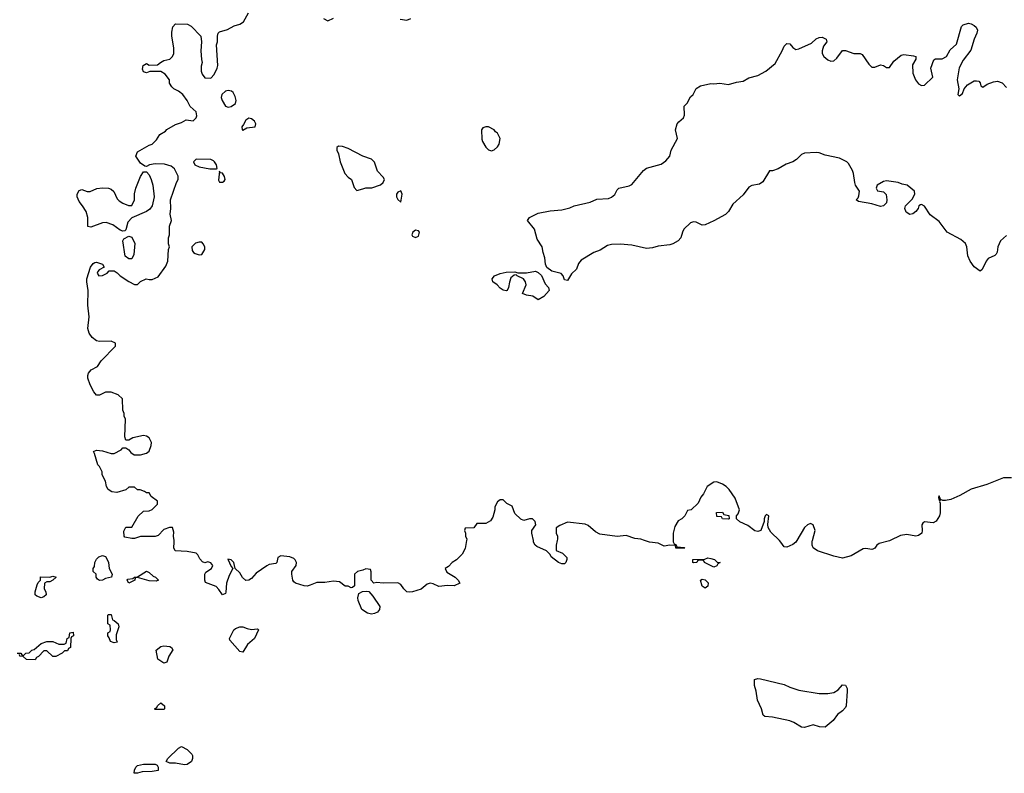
# Model space of a CAD drawing. Header units: inches. Extents: x 2106670 to 2322961, y 36024 to 224899.
# Tile 62 of 256: x 2212324 to 2219056, y 78409 to 83562. Entities that reach past the tile are written whole.
import ezdxf

# ---------------------------------------------------------------- set-up
doc = ezdxf.new("R2010")
doc.units = ezdxf.units.IN
doc.header["$MEASUREMENT"] = 0
doc.layers.add('C2017', color=7, linetype='Continuous')
doc.layers.add('C2018', color=7, linetype='Continuous')

msp = doc.modelspace()

# ---------------------------------------------------------------- linework, layer by layer
at = {"layer": 'C2017', "color": 5, "elevation": 40}
for points in [[(2215379.3, 80000), (2215370, 79946), (2215350, 79908), (2215310, 79868), (2215282, 79850), (2215256.9, 79823.1), (2215234, 79810), (2215245.4, 79785.4), (2215302, 79750), (2215322, 79730), (2215334, 79710), (2215294, 79690), (2215250, 79693.2), (2215190, 79686), (2215150, 79705.2), (2215130, 79709.3), (2215110, 79702.7), (2215070, 79668), (2215009.6, 79649.6), (2214990, 79646.6), (2214970, 79649.6), (2214950, 79669.3), (2214930, 79699.3), (2214910, 79712.3), (2214810, 79709.2), (2214766, 79714), (2214746, 79710), (2214728, 79730), (2214727.3, 79787.3), (2214722, 79802), (2214690, 79808), (2214670, 79798), (2214634, 79790), (2214612, 79770), (2214612, 79690), (2214599.6, 79680.4), (2214590, 79678), (2214569, 79689), (2214550, 79689.2), (2214510, 79717.2), (2214470, 79722.7), (2214410, 79713.2), (2214354.8, 79714.8), (2214310, 79694.7), (2214290, 79689.7), (2214270, 79691.3), (2214208.7, 79710), (2214198, 79718), (2214192.3, 79730), (2214184.5, 79770), (2214185.2, 79790), (2214214, 79830), (2214216.2, 79850), (2214207.9, 79867.9), (2214197.4, 79877.4), (2214170, 79888.2), (2214110, 79895.1), (2214090, 79884), (2214082, 79850), (2214076, 79844), (2214030, 79835.8), (2214012.8, 79827.2), (2213941.5, 79778.5), (2213910, 79740.5), (2213890, 79729.7), (2213870, 79728), (2213847, 79747), (2213830, 79779), (2213798, 79810), (2213788.7, 79850), (2213770, 79868.7), (2213747.5, 79872.5), (2213770, 79822), (2213782, 79810), (2213757.3, 79762.7), (2213737.3, 79710), (2213733.4, 79646.6), (2213730, 79638), (2213710, 79628.7), (2213686.6, 79666.6), (2213667, 79687), (2213594, 79714), (2213589.4, 79729.4), (2213588.7, 79771.3), (2213596.4, 79783.6), (2213635.3, 79810), (2213644, 79830), (2213630, 79848.7), (2213610, 79854), (2213590, 79848), (2213574.6, 79854.6), (2213554.6, 79874.6), (2213543.1, 79903.1), (2213530, 79914), (2213470, 79925.2), (2213388, 79930), (2213378, 79950), (2213381.2, 79990), (2213379.9, 80000)], [(2215999.3, 80000), (2215991.3, 79970), (2215992, 79932), (2216035.3, 79915.3), (2216064.7, 79884.7), (2216066, 79870), (2216058, 79850), (2216050, 79842), (2216030, 79841.2), (2216008.7, 79850), (2215958, 79890), (2215950, 79906), (2215926, 79930), (2215860.2, 79960.2), (2215848.7, 79970), (2215838, 79990), (2215836, 80000)], [(2216792.6, 80000), (2216792.7, 79992.7), (2216798, 79978), (2216810, 79974), (2216818, 79958), (2216867.3, 79952.7), (2216872, 79948), (2216810, 79949.3), (2216807.3, 79967.3), (2216770, 79969), (2216730, 79962), (2216690, 79982), (2216630, 79989), (2216597, 80000)], [(2217637.1, 80000), (2217630.7, 79989.3), (2217610, 79974), (2217570, 79955.3), (2217550, 79958), (2217528.7, 79990), (2217518.5, 80000)], [(2218274.9, 80000), (2218270, 79997.6), (2218199.2, 79980.8), (2218184.9, 79970), (2218170, 79949), (2218158, 79942), (2218150, 79939.3), (2218110, 79947), (2218090, 79942.9), (2218010, 79895.1), (2217950, 79881.2), (2217890, 79893.2), (2217778, 79930), (2217748.7, 79950), (2217741.2, 79970), (2217743.2, 79996.8), (2217744.1, 80000)], [(2212306, 79230), (2212331.6, 79231.6), (2212338, 79218), (2212350, 79214), (2212366, 79230), (2212388, 79232), (2212406, 79250), (2212424, 79256), (2212470, 79296), (2212510, 79311), (2212551.1, 79311.1), (2212592.7, 79292.7), (2212627.3, 79292.7), (2212642, 79298), (2212648.7, 79331.3), (2212662, 79338), (2212666, 79370), (2212690, 79374), (2212691.6, 79348.4), (2212678, 79342), (2212674, 79330), (2212671.6, 79268.4), (2212658, 79262), (2212650, 79246), (2212630, 79246), (2212614, 79230), (2212570, 79208), (2212550, 79208), (2212510, 79246), (2212490, 79246), (2212452.7, 79207.3), (2212438, 79202), (2212430, 79186), (2212370, 79188), (2212347.3, 79207.3), (2212326, 79210), (2212322, 79222)]]:
    msp.add_lwpolyline(points, dxfattribs=at)
for points in [[(2212870, 79728), (2212856.4, 79736.4), (2212848, 79750), (2212846, 79770), (2212826, 79790), (2212826, 79810), (2212836.4, 79823.6), (2212838, 79850), (2212850, 79874), (2212866, 79890), (2212890, 79898), (2212910.8, 79890.8), (2212922, 79870), (2212930.8, 79850.8), (2212934.8, 79810), (2212956, 79770), (2212950.8, 79749.2), (2212910, 79742), (2212890, 79728.7)], [(2217070, 79818), (2217006, 79850), (2217002, 79862), (2216990, 79866), (2216970, 79866), (2216958, 79862), (2216954, 79850), (2216930, 79848), (2216926, 79850), (2216926, 79870), (2217007.3, 79872.7), (2217030, 79882), (2217050, 79878), (2217074, 79870), (2217092.7, 79852.7), (2217114, 79850), (2217098, 79842), (2217090, 79828)], [(2213258, 79722), (2213210, 79726), (2213130, 79748), (2213114, 79746), (2213112, 79730), (2213070, 79709.3), (2213058, 79730), (2213064, 79736), (2213098, 79742), (2213110, 79751.3), (2213130, 79752), (2213190, 79790.6), (2213210, 79782), (2213236, 79756), (2213252, 79750), (2213272, 79730)], [(2212470, 79609), (2212440.2, 79620.2), (2212429, 79630), (2212429, 79651), (2212443.1, 79696.9), (2212450, 79714), (2212466, 79730), (2212467.3, 79752.7), (2212530, 79751), (2212550, 79756), (2212574, 79750), (2212551.3, 79728.7), (2212530, 79718), (2212510, 79718), (2212494, 79710), (2212492, 79670), (2212502, 79650), (2212504.7, 79630), (2212490, 79615.3)], [(2217010, 79675.3), (2216990, 79688), (2216978, 79730), (2216990, 79736), (2217011.3, 79731.3), (2217030.7, 79710.7), (2217030, 79688.7)], [(2214730, 79498), (2214703, 79503), (2214664, 79530), (2214639, 79590), (2214635.3, 79610), (2214642, 79638), (2214668.9, 79651.1), (2214695.3, 79655.3), (2214710, 79651.3), (2214739.6, 79619.6), (2214786, 79550), (2214784.2, 79530), (2214770, 79511.6), (2214750, 79501.1)], [(2212970, 79302), (2212946, 79310), (2212936.4, 79336.4), (2212926, 79350), (2212926, 79370), (2212942, 79378), (2212946, 79390), (2212942, 79422), (2212926, 79430), (2212926, 79490), (2212930, 79494), (2212950, 79494), (2212958, 79458), (2212970, 79454), (2212998, 79430), (2213002, 79410), (2212984.7, 79355.3), (2212984.7, 79324.7), (2212990, 79306)], [(2213910, 79393.4), (2213950, 79398), (2213956, 79390), (2213930.3, 79329.7), (2213881, 79290), (2213850, 79238), (2213830, 79242), (2213760.4, 79320.4), (2213758, 79330), (2213788, 79390), (2213800.2, 79399.8), (2213829, 79411), (2213850, 79410.8), (2213879.1, 79399.1)], [(2213310, 79162), (2213269, 79190), (2213258, 79250), (2213290, 79276), (2213310, 79281), (2213350, 79276), (2213362, 79270), (2213370, 79254), (2213344.7, 79210), (2213330, 79168)], [(2217850, 78954), (2217890, 78962), (2217919.5, 78980.5), (2217950, 79013.4), (2217970, 79011.7), (2217980.9, 78990), (2217981.7, 78970), (2217974.4, 78870), (2217970, 78859), (2217950, 78836), (2217916, 78810), (2217886, 78770), (2217830, 78725.2), (2217793.2, 78726.8), (2217750, 78740.7), (2217690, 78721.5), (2217670, 78724.4), (2217616.6, 78756.6), (2217590, 78767.1), (2217470, 78794), (2217418, 78798), (2217407.1, 78807.1), (2217396.9, 78850), (2217368.4, 78910), (2217360.4, 78970), (2217348.3, 79010), (2217348.8, 79051.2), (2217370, 79058.3), (2217390, 79055.5), (2217550, 79017.2), (2217590, 78997.8), (2217650, 78978.3), (2217790, 78955.8)], [(2213250, 78846), (2213246, 78850), (2213262, 78858), (2213266, 78870), (2213290, 78892), (2213314, 78870), (2213314, 78850), (2213310, 78846)], [(2213450, 78467), (2213390, 78479), (2213350, 78478), (2213326, 78490), (2213338, 78510), (2213410, 78582), (2213430, 78591.3), (2213470, 78571.3), (2213501, 78541), (2213506, 78530), (2213506, 78510), (2213498, 78490), (2213470, 78469.4)], [(2213130, 78409), (2213106, 78410), (2213108, 78430), (2213118, 78450), (2213130, 78462), (2213170, 78470.8), (2213250, 78471.3), (2213263.6, 78463.6), (2213271.6, 78451.6), (2213270, 78428.7), (2213230, 78421.2), (2213162, 78418)]]:
    msp.add_lwpolyline(points, close=True, dxfattribs=at)
at = {"layer": 'C2018', "color": 5}
for points, elevation in [([(2213379.9, 80000), (2213376, 80030), (2213378, 80058), (2213368.9, 80088.9), (2213349.1, 80089.1), (2213310, 80075.1), (2213270, 80036), (2213250, 80029.4), (2213150, 80028.7), (2213110, 80015.3), (2213090, 80014), (2213043.1, 80023.1), (2213038, 80030), (2213036.4, 80063.6), (2213048.9, 80091.1), (2213090, 80092), (2213133.6, 80166.4), (2213170, 80202), (2213210, 80204.7), (2213230, 80212), (2213266, 80250), (2213266, 80270), (2213222, 80302), (2213210, 80326), (2213190, 80326), (2213176.4, 80336.4), (2213147.3, 80347.3), (2213130, 80348), (2213110, 80366), (2213070, 80366), (2213050, 80348), (2212989.1, 80329.1), (2212953.6, 80333.6), (2212928.9, 80348.9), (2212918, 80370), (2212910, 80406), (2212888, 80450), (2212888, 80470), (2212870, 80506), (2212858, 80518), (2212836.4, 80596.4), (2212828, 80610), (2212850, 80618), (2212890, 80614.8), (2212950, 80594.8), (2212970, 80594.8), (2213018, 80622), (2213030, 80634), (2213050, 80634), (2213070, 80622), (2213082.8, 80602.8), (2213106, 80586), (2213150, 80586), (2213190, 80598), (2213209, 80611), (2213224, 80650), (2213225.2, 80670), (2213210, 80702), (2213190, 80715.3), (2213170, 80718), (2213098, 80702), (2213070, 80688), (2213050, 80686), (2213042, 80710), (2213048, 80830), (2213038, 80850), (2213038, 80870), (2213028.4, 80891.6), (2213028, 80970), (2212998, 80998), (2212950, 81015.3), (2212910, 81015.3), (2212870, 80995.3), (2212850, 80995.3), (2212830, 81018), (2212806.3, 81066.3), (2212789.2, 81110), (2212789.2, 81130), (2212795.5, 81144.5), (2212812.7, 81167.3), (2212855.3, 81190), (2212882, 81230), (2212978, 81330), (2212978, 81350), (2212950, 81364), (2212870, 81362), (2212850, 81366.6), (2212819.3, 81390), (2212799.1, 81419.1), (2212789.6, 81450), (2212799.1, 81530), (2212789.6, 81610), (2212791.6, 81710), (2212783.7, 81770), (2212783.7, 81790), (2212807, 81870), (2212825.4, 81894.6), (2212838.6, 81901.4), (2212850, 81904), (2212891.3, 81890), (2212902, 81870), (2212867.9, 81852.1), (2212859.1, 81840.9), (2212854, 81830), (2212864.7, 81810), (2212890, 81814), (2212922, 81830), (2212935.3, 81844.7), (2212970, 81844.7), (2212990, 81832), (2213010, 81811.3), (2213070, 81772), (2213110, 81752), (2213130, 81752), (2213150, 81772), (2213188.9, 81791.1), (2213210, 81784.7), (2213230, 81784.7), (2213270, 81804.7), (2213323.1, 81876.9), (2213338, 81910), (2213342, 81990), (2213348, 82010), (2213342, 82030), (2213342, 82070), (2213348.4, 82091.6), (2213348.7, 82150), (2213362, 82190), (2213353.2, 82233.2), (2213357, 82270), (2213355.1, 82330), (2213395.3, 82450), (2213408, 82470), (2213407.3, 82492.7), (2213383.1, 82543.1), (2213359.5, 82559.5), (2213313.6, 82573.6), (2213250, 82577), (2213212, 82570), (2213190, 82558), (2213180.4, 82560.4), (2213150, 82582), (2213119, 82630), (2213130, 82658), (2213210, 82704.7), (2213230, 82712), (2213260.4, 82739.6), (2213283.1, 82776.9), (2213320.4, 82799.6), (2213330, 82811.3), (2213390, 82844.7), (2213430, 82858), (2213463.1, 82876.9), (2213510, 82871), (2213530, 82891.3), (2213534.7, 82905.3), (2213530, 82933.2), (2213489.4, 82969.4), (2213469, 83010), (2213439, 83050), (2213410, 83074), (2213378, 83090), (2213363.1, 83103.1), (2213348.9, 83128.9), (2213348, 83150), (2213318, 83190), (2213290, 83208), (2213212.7, 83207.3), (2213190, 83198), (2213170, 83206), (2213163.1, 83223.1), (2213168, 83250), (2213190, 83262), (2213210, 83252), (2213267.3, 83252.7), (2213286, 83270), (2213310, 83282), (2213350, 83291.3), (2213368.7, 83310), (2213377.2, 83330), (2213377.2, 83370), (2213364, 83450), (2213364, 83476), (2213370, 83514), (2213390, 83534), (2213471.6, 83531.6), (2213496.9, 83516.9), (2213562, 83450), (2213566, 83410), (2213562.8, 83350), (2213566, 83290), (2213571.3, 83270), (2213565.4, 83245.4), (2213564.7, 83210), (2213572, 83190), (2213590, 83164.7), (2213630, 83162), (2213652.9, 83187.1), (2213674, 83230), (2213679, 83250), (2213668.7, 83390), (2213675.3, 83410), (2213675.3, 83450), (2213682, 83470), (2213690, 83478), (2213744.7, 83495.3), (2213790, 83521), (2213828.9, 83531.1), (2213853.6, 83546.4), (2213888, 83610)], 40), ([(2214402, 83570), (2214430, 83554), (2214470, 83572)], 40), ([(2214926, 83566), (2214970, 83558), (2214998, 83570)], 40), ([(2219070, 82087), (2219030.5, 82050), (2219010.6, 82010), (2219006.8, 81973.2), (2219001, 81959), (2218992, 81950), (2218946, 81930), (2218930.8, 81910), (2218905.4, 81854.6), (2218890, 81842), (2218850, 81873.2), (2218823.6, 81910), (2218806.8, 81946.8), (2218799.7, 82010), (2218790.9, 82030.9), (2218758.3, 82058.3), (2218665.2, 82110), (2218610, 82182), (2218550, 82228), (2218510, 82288), (2218490, 82298), (2218483.6, 82296.4), (2218471.6, 82288.4), (2218466, 82270), (2218451, 82250), (2218430, 82235.1), (2218410, 82229.4), (2218384.9, 82244.9), (2218375.1, 82270), (2218380.9, 82290), (2218425.6, 82334.4), (2218444, 82370), (2218441.2, 82390), (2218392.7, 82430), (2218356.5, 82436.5), (2218330, 82448.7), (2218250, 82459.3), (2218230, 82456), (2218186, 82430), (2218178.8, 82410), (2218190, 82391.3), (2218230, 82386), (2218247.5, 82367.5), (2218252.7, 82330), (2218250.5, 82310), (2218230, 82289.5), (2218210, 82285.1), (2218150, 82302.4), (2218059.3, 82319.3), (2218042, 82330), (2218056.2, 82343.8), (2218062, 82358), (2218066, 82390), (2218039.6, 82430), (2218033, 82450), (2218025.6, 82510), (2218018.7, 82530), (2217990, 82578.7), (2217979.7, 82590), (2217930, 82615.3), (2217830, 82635.8), (2217790, 82650.9), (2217770, 82653.3), (2217689.6, 82650.4), (2217670, 82640.6), (2217634.1, 82605.9), (2217610, 82590.7), (2217565.4, 82574.6), (2217510, 82541.6), (2217470, 82529.2), (2217450, 82528.7), (2217406, 82454), (2217382, 82438), (2217330, 82428.2), (2217310, 82417.4), (2217270, 82364.7), (2217199, 82301), (2217171.2, 82250), (2217150.3, 82230), (2217070, 82185.7), (2217010, 82159.8), (2216990, 82157.6), (2216950, 82177), (2216930, 82179.8), (2216910, 82173.2), (2216864.7, 82130), (2216854.6, 82110), (2216845, 82070), (2216825.5, 82050), (2216790.1, 82029.9), (2216770, 82022.3), (2216690, 82013.7), (2216650, 82001.3), (2216610, 81996.8), (2216510, 82019.4), (2216430, 82027.6), (2216370, 82024.7), (2216341.8, 82018.2), (2216292.8, 81987.2), (2216250, 81969.8), (2216161.8, 81918.2), (2216144.2, 81895.8), (2216130, 81856.3), (2216096, 81824), (2216070, 81779.6), (2216050, 81782.7), (2216040.5, 81810), (2216025.7, 81825.7), (2215963.3, 81843.3), (2215928.2, 81868.2), (2215919.6, 81890), (2215914.5, 81934.5), (2215902, 81970), (2215895.3, 82010), (2215862, 82062), (2215842.7, 82130), (2215795.3, 82190), (2215808.7, 82210), (2215870, 82239.1), (2215950, 82255.5), (2216030, 82261), (2216084.8, 82275.2), (2216115.3, 82290), (2216225.1, 82314.9), (2216270, 82334.9), (2216350, 82340.3), (2216370.8, 82349.2), (2216392.8, 82367.2), (2216410, 82398.8), (2216421.2, 82410), (2216490, 82426.4), (2216510, 82435.5), (2216589.7, 82530.3), (2216610, 82546.8), (2216710, 82574), (2216742.5, 82597.5), (2216769, 82630), (2216778, 82670), (2216821.2, 82750), (2216808.7, 82810), (2216819, 82850), (2216830, 82864.7), (2216862, 82890), (2216868.7, 82910), (2216866, 82970), (2216888.4, 82991.6), (2216910, 83034), (2216928.7, 83051.3), (2216949.2, 83090.8), (2216978, 83110), (2217050, 83126), (2217070, 83122.8), (2217111.9, 83128.1), (2217170, 83119), (2217224.7, 83135.3), (2217270, 83142.8), (2217310, 83165.7), (2217370, 83180.3), (2217424.5, 83210), (2217490, 83262.8), (2217538, 83350), (2217550, 83381), (2217570, 83398.8), (2217590, 83396), (2217610, 83371.3), (2217630, 83358), (2217650, 83362.8), (2217738.3, 83401.7), (2217770, 83430.5), (2217790, 83440.7), (2217810, 83442.8), (2217838, 83430), (2217842, 83410), (2217819.8, 83380.2), (2217811, 83350), (2217811, 83330), (2217821, 83310), (2217850, 83287.3), (2217870, 83278.8), (2217890, 83281), (2217910, 83298.8), (2217949.2, 83350.8), (2217969.1, 83350.9), (2218026, 83330), (2218070.3, 83330.3), (2218083.1, 83323.1), (2218130, 83257.1), (2218150, 83237.1), (2218170, 83237.1), (2218210, 83253), (2218230, 83248), (2218250, 83234.8), (2218270, 83234.8), (2218300.9, 83279.1), (2218350, 83318.8), (2218370, 83324), (2218435.9, 83315.9), (2218452, 83310), (2218451.6, 83291.6), (2218427.6, 83252.4), (2218430, 83196), (2218449.1, 83150), (2218470, 83124.4), (2218490, 83111.4), (2218510, 83113.8), (2218566.6, 83170), (2218553.3, 83230), (2218573.4, 83286.6), (2218586.6, 83293.4), (2218630, 83295), (2218660.4, 83310), (2218685.1, 83354.9), (2218730, 83394.4), (2218764.1, 83515.9), (2218773.8, 83526.2), (2218810, 83538.3), (2218830, 83534.3), (2218850, 83522.8), (2218864.6, 83510), (2218872.7, 83490), (2218868.9, 83470), (2218848.9, 83430), (2218827.1, 83352.9), (2218775.6, 83284.4), (2218747.2, 83232.8), (2218733.2, 83150), (2218744, 83090), (2218739.3, 83050), (2218744.5, 83044.5), (2218750, 83041.3), (2218770, 83057.3), (2218780.5, 83090), (2218803.2, 83116.8), (2218850, 83143.1), (2218864.9, 83144.9), (2218880.7, 83140.7), (2218890.5, 83130.5), (2218896, 83110), (2218910, 83100.7), (2218938.2, 83121.8), (2218982.3, 83137.7), (2219010, 83141.8), (2219042, 83130), (2219070, 83099.3)], 20), ([(2217518.5, 80000), (2217458.6, 80058.6), (2217442, 80090), (2217438, 80110), (2217446, 80170), (2217430, 80178), (2217422, 80170), (2217414, 80150), (2217414, 80130), (2217391.3, 80070), (2217370, 80062), (2217350, 80068), (2217303.1, 80103.1), (2217248.4, 80128.4), (2217226, 80150), (2217226, 80170), (2217236.4, 80183.6), (2217246, 80210), (2217215.3, 80290), (2217174, 80350), (2217154, 80370), (2217130, 80385.2), (2217090, 80401.2), (2217070, 80399), (2217024.7, 80370), (2216999.8, 80320.2), (2216982, 80298), (2216963.6, 80256.4), (2216914, 80210), (2216890, 80206), (2216872, 80170), (2216852, 80150), (2216825.4, 80134.6), (2216803.6, 80096.4), (2216792, 80050), (2216792.6, 80000)], 40), ([(2219106, 80430), (2219050, 80429.2), (2218937, 80383), (2218830, 80351.8), (2218751.8, 80308.2), (2218690, 80280.9), (2218654, 80274), (2218635.3, 80275.3), (2218620.4, 80280.4), (2218610, 80306), (2218605.4, 80294.6), (2218610, 80274), (2218618, 80278), (2218612.7, 80267.3), (2218616.9, 80256.9), (2218617.3, 80190), (2218613.4, 80170), (2218590, 80134), (2218570, 80121.2), (2218511.1, 80128.9), (2218499.8, 80120.2), (2218491.1, 80108.9), (2218494.8, 80070), (2218491, 80050), (2218470, 80034), (2218450, 80029.6), (2218390, 80042.6), (2218345.7, 80034.3), (2218274.9, 80000)], 40), ([(2215836, 80000), (2215826, 80050), (2215826, 80070), (2215852.7, 80107.3), (2215848.7, 80130), (2215830, 80148.7), (2215810, 80148.7), (2215770, 80138), (2215750, 80146), (2215710, 80186), (2215690, 80235.3), (2215654.6, 80254.6), (2215630, 80278), (2215610, 80278), (2215590, 80266), (2215572, 80230), (2215572, 80210), (2215559.6, 80160.4), (2215543.6, 80136.4), (2215510, 80118), (2215450, 80118), (2215430, 80088), (2215370, 80086), (2215364.7, 80070), (2215371, 80051), (2215371, 80030), (2215381, 80010), (2215379.3, 80000)], 40), ([(2216597, 80000), (2216570, 80009), (2216530, 80015.3), (2216470, 80034), (2216410, 80029.2), (2216290, 80043.7), (2216260.1, 80060.1), (2216210, 80104), (2216190, 80113.2), (2216070, 80126), (2216016, 80104), (2215992.7, 80087.3), (2215992, 80050), (2216002, 80030), (2216002, 80010), (2215999.3, 80000)], 40), ([(2217744.1, 80000), (2217762, 80070), (2217748.4, 80108.4), (2217730, 80118), (2217710, 80108), (2217690, 80088.7), (2217637.1, 80000)], 40)]:
    msp.add_lwpolyline(points, dxfattribs=dict(at, elevation=elevation))
for points, elevation in [([(2213750, 83077), (2213730, 83072.3), (2213706.8, 83050), (2213702, 83030), (2213708.2, 83010), (2213730, 82970.7), (2213750, 82963.1), (2213770, 82968.2), (2213799, 82990), (2213805.2, 83010), (2213796.5, 83036.5), (2213783.2, 83063.2), (2213772.3, 83072.3)], 40), ([(2213890, 82888.7), (2213870, 82875.3), (2213855.3, 82844.7), (2213842, 82830), (2213844.7, 82810), (2213850, 82806.8), (2213877.2, 82822.8), (2213935.1, 82830), (2213939.6, 82850), (2213930, 82869.2), (2213910, 82884)], 40), ([(2215530, 82828.7), (2215510, 82828.7), (2215490, 82822), (2215481, 82810), (2215484.1, 82744.1), (2215488.2, 82728.2), (2215510, 82691.3), (2215530, 82671.3), (2215550, 82664.7), (2215568.9, 82671.1), (2215590, 82692), (2215602, 82710), (2215608, 82750), (2215590, 82786), (2215576.4, 82796.4), (2215568, 82810)], 40), ([(2214503.6, 82696.4), (2214492.7, 82687.3), (2214492, 82670), (2214504.7, 82644.7), (2214516, 82590), (2214546, 82510), (2214570, 82484.7), (2214592, 82470), (2214610, 82414), (2214630, 82394), (2214670, 82406), (2214690, 82411.3), (2214731.6, 82411.6), (2214790, 82432), (2214808, 82450), (2214818, 82470), (2214810, 82486), (2214770, 82526), (2214748.9, 82588.9), (2214728.9, 82608.9), (2214670, 82628.7), (2214570, 82682), (2214530, 82695.3)], 40), ([(2213531.6, 82608.4), (2213512, 82590), (2213522, 82570), (2213550, 82556), (2213623.1, 82543.1), (2213670, 82542), (2213674.6, 82545.4), (2213669.3, 82570), (2213657, 82590), (2213650, 82598), (2213630, 82605.2)], 40), ([(2213030, 82115.3), (2213010, 82122), (2212960.2, 82160.2), (2212916, 82176), (2212890, 82173.2), (2212810, 82144), (2212790, 82148), (2212789, 82210), (2212779, 82250), (2212754, 82290), (2212730, 82318), (2212718, 82350), (2212718, 82370), (2212730, 82394), (2212750, 82402), (2212786.4, 82386.4), (2212806.4, 82386.4), (2212852.5, 82407.5), (2212890, 82413.4), (2212930.5, 82410.5), (2212950, 82402.8), (2212967.9, 82387.9), (2212990, 82338), (2213003, 82323), (2213030, 82306.8), (2213068, 82292), (2213090, 82292), (2213108.7, 82330), (2213109.1, 82370.9), (2213119, 82410), (2213149.3, 82490.7), (2213170, 82522), (2213190, 82522), (2213210, 82502), (2213224, 82470), (2213233.4, 82430), (2213244, 82350), (2213230.6, 82289.4), (2213214.4, 82265.6), (2213192, 82250), (2213090, 82208), (2213063.5, 82176.5), (2213050, 82126), (2213042, 82118)], 40), ([(2213690, 82526), (2213684, 82464), (2213690, 82452), (2213710, 82451.3), (2213722, 82458), (2213728.7, 82470), (2213724, 82490), (2213710, 82513.2), (2213695.3, 82515.3)], 40), ([(2214930, 82392.7), (2214910, 82382), (2214901, 82370), (2214901, 82350), (2214910, 82332), (2214930, 82314), (2214939.5, 82370)], 40), ([(2213070, 81926), (2213045.2, 81945.2), (2213029, 82050), (2213036.4, 82063.6), (2213070, 82082), (2213090, 82074), (2213110.9, 82030.9), (2213103.6, 81956.4), (2213090, 81926)], 40), ([(2215030, 82122), (2215012, 82110), (2215004.7, 82090), (2215010, 82082), (2215030, 82072), (2215050, 82082), (2215058, 82110), (2215050, 82118)], 40), ([(2213570, 82042), (2213550, 82042), (2213526.4, 82033.6), (2213502, 82010), (2213503.6, 81983.6), (2213512, 81970), (2213523.5, 81963.5), (2213550, 81954.8), (2213570, 81956), (2213589.2, 81990), (2213589, 82010), (2213579, 82030)], 40), ([(2215870, 81647), (2215831.4, 81671.4), (2215790, 81678.4), (2215761.2, 81690), (2215787, 81750), (2215782.7, 81770), (2215769.6, 81789.6), (2215726, 81810), (2215718, 81818), (2215704.7, 81815.3), (2215683, 81797), (2215672.4, 81767.6), (2215666.8, 81730), (2215656, 81710), (2215650, 81707.6), (2215630, 81713.2), (2215610, 81726.6), (2215589.5, 81749.5), (2215558, 81770), (2215554, 81790), (2215570, 81810.4), (2215610, 81827.7), (2215650, 81836.3), (2215710, 81838), (2215730.9, 81830.9), (2215790, 81830.7), (2215850, 81842), (2215870, 81834), (2215892.2, 81812.2), (2215916.3, 81756.3), (2215938.8, 81730), (2215944, 81710), (2215907.7, 81670)], 20), ([(2217170, 80146), (2217128.4, 80148.4), (2217122, 80162), (2217090, 80166), (2217087.3, 80192.7), (2217130, 80194), (2217138, 80178), (2217172.7, 80172.7), (2217174, 80150)], 40)]:
    msp.add_lwpolyline(points, close=True, dxfattribs=dict(at, elevation=elevation))

doc.saveas('drawing.dxf')
